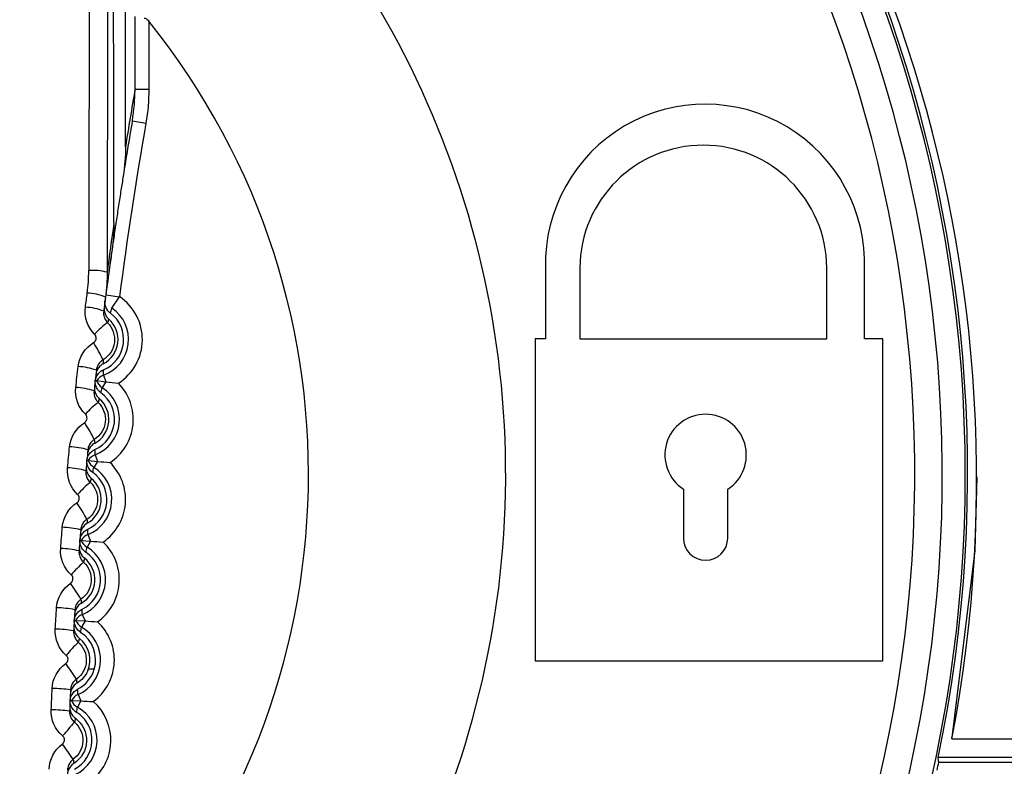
# Model space of a CAD drawing. Header units: millimetres. Extents: x 15458 to 16410, y 10212 to 11278.
# Tile 64 of 139: x 15972 to 15982, y 10693 to 10701. Entities that reach past the tile are written whole.
import ezdxf

# ---------------------------------------------------------------- set-up
doc = ezdxf.new("R2010")
doc.units = ezdxf.units.MM

msp = doc.modelspace()

# ---------------------------------------------------------------- linework, layer by layer
at = {"color": 7, "linetype": 'Continuous', "lineweight": 25}
for p, q in [((15973.015, 10700.28), (15973.015, 10701.071)), ((15973.165, 10701.018), (15973.165, 10700.28)), ((15973.015, 10700.28), (15973.165, 10700.28)), ((15972.986, 10699.936), (15973.134, 10699.911)), ((15977.481, 10698.337), (15977.481, 10697.564)), ((15977.855, 10698.337), (15977.855, 10697.564)), ((15980.54, 10697.564), (15980.54, 10698.337)), ((15980.95, 10697.564), (15980.95, 10698.317)), ((15972.697, 10698.043), (15972.846, 10698.023)), ((15972.762, 10697.898), (15972.846, 10698.023)), ((15977.481, 10697.564), (15977.367, 10697.564)), ((15977.367, 10697.564), (15977.367, 10694.065)), ((15977.855, 10697.564), (15980.54, 10697.564)), ((15981.15, 10697.564), (15980.95, 10697.564)), ((15981.15, 10694.065), (15981.15, 10697.564)), ((15972.673, 10697.171), (15972.699, 10697.098)), ((15972.597, 10697.11), (15972.699, 10697.098)), ((15972.699, 10697.098), (15972.657, 10697.034)), ((15972.581, 10696.304), (15972.608, 10696.232)), ((15972.506, 10696.242), (15972.608, 10696.232)), ((15972.608, 10696.232), (15972.567, 10696.167)), ((15978.981, 10695.93), (15978.981, 10695.398)), ((15979.462, 10695.398), (15979.462, 10695.93)), ((15972.503, 10695.437), (15972.532, 10695.365)), ((15972.43, 10695.373), (15972.532, 10695.365)), ((15972.532, 10695.365), (15972.493, 10695.299)), ((15972.441, 10694.568), (15972.471, 10694.497)), ((15972.369, 10694.503), (15972.471, 10694.497)), ((15972.471, 10694.497), (15972.433, 10694.43)), ((15977.367, 10694.065), (15981.15, 10694.065)), ((15972.571, 10693.972), (15972.507, 10693.972)), ((15972.395, 10693.698), (15972.426, 10693.627)), ((15972.323, 10693.632), (15972.426, 10693.627)), ((15972.426, 10693.627), (15972.389, 10693.56)), ((15981.9, 10693.215), (15981.9, 10693.229)), ((15981.9, 10693.215), (15988.5, 10693.215)), ((15988.501, 10693.014), (15981.752, 10693.014)), ((15981.759, 10692.962), (15988.516, 10692.962))]:
    msp.add_line(p, q, dxfattribs=at)
at = {"color": 7, "linetype": 'Continuous', "lineweight": 25, "flags": 128}
msp.add_lwpolyline([(15982.171, 10696.064), (15982.15, 10695.264), (15981.9, 10693.229)], dxfattribs=at)
at = {"color": 7, "linetype": 'Continuous', "lineweight": 25}
for centre, radius, start, end in [((15967.052, 10695.902), 22.704, 349.8278, 105.3827), ((15967.052, 10695.936), 21.669, 352.1105, 103.3049), ((15967.173, 10696.045), 14.997, 349.1195, 109.3852), ((15967.047, 10696.091), 15, 0, 68.0385), ((15967.047, 10696.091), 14.75, 293.3727, 69.5732), ((15967.047, 10696.091), 14.45, 293.8878, 69.5732), ((15967.047, 10696.1), 15.025, 348.1496, 54.2473), ((15967.047, 10696.091), 10, 305.4825, 52.1556), ((15967.047, 10696.091), 7.855, 316.2593, 38.8506), ((16024.26, 10691.451), 52, 170.2253, 170.9248), ((15979.216, 10698.38), 1.736, 357.9039, 181.4395), ((16022.26, 10691.451), 49.85, 170.2296, 172.4246), ((16022.26, 10691.451), 50, 170.2296, 170.9287), ((15979.197, 10698.327), 1.343, 0.4198, 179.5802), ((16024.26, 10691.451), 52, 171.849, 172.4453), ((16022.26, 10691.451), 50, 171.8538, 172.4531), ((15972.559, 10697.723), 0.586, 74.9063, 94.6526), ((15972.467, 10697.467), 0.596, 67.71, 87.321), ((15972.534, 10697.557), 0.561, 302.2592, 56.2319), ((15972.448, 10697.3), 0.609, 68.2056, 87.3937), ((15972.534, 10697.557), 0.411, 289.7681, 56.2319), ((15970.252, 10698.521), 2.586, 344.7968, 346.0679), ((15972.534, 10697.557), 0.296, 297.3133, 48.6867), ((15972.534, 10697.557), 0.357, 292.7977, 53.2023), ((15973.185, 10697.069), 0.819, 124.9251, 138.1589), ((15971.442, 10696.787), 1.342, 24.1282, 33.2759), ((15972.369, 10696.594), 0.669, 70.3012, 87.6934), ((15970.155, 10697.174), 2.518, 359.9149, 1.2203), ((15972.724, 10697.029), 0.15, 109.7656, 147.5763), ((15972.344, 10696.342), 0.694, 71.0427, 87.7966), ((15972.435, 10696.688), 0.411, 290.7681, 57.2319), ((15972.738, 10697.16), 0.15, 199.4237, 237.2344), ((15970.137, 10697.612), 2.586, 345.7968, 347.0679), ((15972.435, 10696.688), 0.561, 303.2592, 44.7408), ((15972.435, 10696.688), 0.296, 298.3133, 49.6867), ((15972.435, 10696.688), 0.357, 293.7977, 54.2023), ((15973.206, 10696.101), 0.974, 127.4406, 138.6418), ((15979.222, 10696.302), 0.443, 302.8545, 237.1455), ((15971.227, 10695.816), 1.495, 25.9354, 34.0632), ((15972.277, 10695.614), 0.777, 73.1615, 88.084), ((15972.634, 10696.164), 0.15, 110.7656, 148.5763), ((15970.063, 10696.264), 2.518, 0.9149, 2.2203), ((15972.255, 10695.35), 0.812, 73.9168, 88.184), ((15972.351, 10695.818), 0.411, 291.7681, 58.2319), ((15972.646, 10696.295), 0.15, 200.4237, 238.2344), ((15970.037, 10696.702), 2.586, 346.7968, 348.0679), ((15972.351, 10695.818), 0.561, 304.2592, 45.7408), ((15972.351, 10695.818), 0.296, 299.3133, 50.6867), ((15972.351, 10695.818), 0.357, 294.7977, 55.2023), ((15967.047, 10696.091), 15, 292.9606, 0), ((15973.291, 10695.092), 1.191, 129.9183, 139.1384), ((15970.975, 10694.802), 1.715, 27.806, 34.8217), ((15972.199, 10694.585), 0.931, 76.0557, 88.4605), ((15972.559, 10695.297), 0.15, 111.7656, 149.5763), ((15969.987, 10695.352), 2.518, 1.9149, 3.2203), ((15972.569, 10695.428), 0.15, 201.4237, 239.2344), ((15972.283, 10694.946), 0.411, 292.7681, 59.2319), ((15969.953, 10695.79), 2.586, 347.7968, 349.0679), ((15972.283, 10694.946), 0.561, 305.2592, 46.7408), ((15979.222, 10695.398), 0.241, 180, 0), ((15972.182, 10694.302), 0.983, 76.8228, 88.5575), ((15972.283, 10694.946), 0.357, 295.7977, 56.2023), ((15973.476, 10694.016), 1.516, 132.3542, 139.6508), ((15972.283, 10694.946), 0.296, 300.3133, 51.6867), ((15970.647, 10693.717), 2.049, 29.7393, 35.5518), ((15972.137, 10693.471), 1.17, 78.9787, 88.8248), ((15972.499, 10694.429), 0.15, 112.7656, 150.5763), ((15969.927, 10694.439), 2.518, 2.9149, 4.2203), ((15972.508, 10694.56), 0.15, 202.4237, 240.2344), ((15972.229, 10694.073), 0.561, 306.2592, 47.7408), ((15972.123, 10693.153), 1.256, 79.7555, 88.9194), ((15972.229, 10694.073), 0.411, 293.7681, 60.2319), ((15969.886, 10694.876), 2.586, 348.7968, 350.0679), ((15972.229, 10694.073), 0.357, 343.4782, 57.2023), ((15973.842, 10692.81), 2.051, 134.7448, 140.1812), ((15972.229, 10694.073), 0.296, 336.2918, 52.6867), ((15970.157, 10692.491), 2.61, 31.7344, 36.2542), ((15972.091, 10692.18), 1.584, 81.925, 89.1792), ((15972.455, 10693.56), 0.15, 113.7656, 151.5763), ((15969.883, 10693.526), 2.518, 3.9148, 5.2222), ((15972.461, 10693.691), 0.15, 203.4237, 241.2344), ((15972.191, 10693.2), 0.561, 307.2592, 48.7408), ((15972.081, 10691.781), 1.75, 82.7092, 89.2718), ((15972.191, 10693.2), 0.411, 294.7681, 61.2319), ((15969.835, 10693.961), 2.585, 349.7886, 351.068), ((15974.616, 10691.295), 3.085, 137.0869, 140.7314), ((15969.249, 10690.923), 3.722, 33.7904, 36.9293)]:
    msp.add_arc(centre, radius, start, end, dxfattribs=at)
for centre, major_axis, ratio, start_param, end_param in [((15973.833, 10691.34), (0, 76.25), 0.017409, 1.344198, 1.479314), ((15974.033, 10691.34), (0, 76.05), 0.017455, 1.344198, 1.479314), ((15967.047, 10695.855), (0, 14.995), 0.999876, 4.512309, 4.518242), ((15967.047, 10690.846), (0, 15.745), 0.942907, 4.847144, 4.8505)]:
    msp.add_ellipse(centre, major_axis=major_axis, ratio=ratio, start_param=start_param, end_param=end_param, dxfattribs=at)
for points in [[(15972.911, 10699.653), (15972.911, 10702.608), (15972.916, 10705.563), (15972.916, 10708.519)], [(15972.785, 10698.824), (15972.781, 10702.031), (15972.777, 10705.238), (15972.777, 10708.445)], [(15972.986, 10699.936), (15973.005, 10700.05), (15973.015, 10700.165), (15973.015, 10700.28)], [(15973.165, 10700.28), (15973.165, 10700.156), (15973.155, 10700.033), (15973.134, 10699.911)], [(15972.911, 10699.653), (15972.911, 10699.547), (15972.903, 10699.44), (15972.886, 10699.335)], [(15972.785, 10698.824), (15972.785, 10698.728), (15972.779, 10698.632), (15972.765, 10698.536)], [(15972.495, 10698.062), (15972.506, 10698.143), (15972.511, 10698.225), (15972.512, 10698.306)], [(15972.712, 10698.288), (15972.711, 10698.198), (15972.705, 10698.108), (15972.694, 10698.018)], [(15972.475, 10697.909), (15972.482, 10697.96), (15972.489, 10698.011), (15972.495, 10698.062)], [(15972.694, 10698.018), (15972.687, 10697.967), (15972.68, 10697.917), (15972.674, 10697.866)], [(15972.575, 10697.615), (15972.499, 10697.691), (15972.461, 10697.802), (15972.475, 10697.909)], [(15972.396, 10697.263), (15972.409, 10697.37), (15972.471, 10697.468), (15972.564, 10697.523)], [(15972.37, 10697.036), (15972.379, 10697.111), (15972.387, 10697.187), (15972.396, 10697.263)], [(15972.595, 10697.224), (15972.586, 10697.149), (15972.578, 10697.074), (15972.569, 10696.999)], [(15972.475, 10696.744), (15972.398, 10696.819), (15972.358, 10696.929), (15972.37, 10697.036)], [(15972.699, 10697.098), (15972.743, 10697.093), (15972.788, 10697.088), (15972.833, 10697.083)], [(15972.303, 10696.39), (15972.313, 10696.497), (15972.374, 10696.596), (15972.466, 10696.653)], [(15972.281, 10696.161), (15972.288, 10696.238), (15972.295, 10696.314), (15972.303, 10696.39)], [(15972.502, 10696.357), (15972.494, 10696.282), (15972.487, 10696.206), (15972.48, 10696.13)], [(15972.39, 10695.872), (15972.312, 10695.945), (15972.271, 10696.054), (15972.281, 10696.161)], [(15972.608, 10696.232), (15972.652, 10696.228), (15972.697, 10696.224), (15972.742, 10696.219)], [(15972.224, 10695.516), (15972.233, 10695.623), (15972.292, 10695.723), (15972.382, 10695.782)], [(15972.206, 10695.285), (15972.212, 10695.362), (15972.218, 10695.439), (15972.224, 10695.516)], [(15972.424, 10695.489), (15972.418, 10695.412), (15972.412, 10695.336), (15972.406, 10695.26)], [(15972.532, 10695.365), (15972.576, 10695.362), (15972.621, 10695.358), (15972.667, 10695.355)], [(15972.321, 10694.998), (15972.241, 10695.07), (15972.198, 10695.178), (15972.206, 10695.285)], [(15972.161, 10694.64), (15972.168, 10694.747), (15972.225, 10694.848), (15972.314, 10694.908)], [(15972.147, 10694.408), (15972.152, 10694.486), (15972.156, 10694.563), (15972.161, 10694.64)], [(15972.361, 10694.619), (15972.356, 10694.542), (15972.351, 10694.465), (15972.347, 10694.389)], [(15972.471, 10694.497), (15972.516, 10694.494), (15972.561, 10694.491), (15972.606, 10694.488)], [(15972.266, 10694.123), (15972.185, 10694.194), (15972.141, 10694.301), (15972.147, 10694.408)], [(15972.113, 10693.763), (15972.118, 10693.871), (15972.174, 10693.972), (15972.262, 10694.034)], [(15972.5, 10693.954), (15972.476, 10693.899), (15972.434, 10693.852), (15972.383, 10693.821)], [(15972.39, 10693.755), (15972.477, 10693.799), (15972.544, 10693.878), (15972.571, 10693.972)], [(15972.103, 10693.531), (15972.107, 10693.608), (15972.11, 10693.686), (15972.113, 10693.763)], [(15972.313, 10693.748), (15972.31, 10693.671), (15972.306, 10693.594), (15972.303, 10693.517)], [(15972.426, 10693.627), (15972.47, 10693.625), (15972.515, 10693.623), (15972.561, 10693.621)], [(15972.227, 10693.248), (15972.145, 10693.317), (15972.099, 10693.423), (15972.103, 10693.531)], [(15972.081, 10692.886), (15972.084, 10692.993), (15972.138, 10693.096), (15972.224, 10693.159)]]:
    msp.add_open_spline(points, degree=3, dxfattribs=at)
for points, knots in [([(15973.116, 10701.051), (15973.121, 10701.05), (15973.126, 10701.049), (15973.131, 10701.047), (15973.137, 10701.044), (15973.143, 10701.041), (15973.148, 10701.036), (15973.154, 10701.031), (15973.16, 10701.025), (15973.165, 10701.018)], [0, 0, 0, 0, 0.00001564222, 0.00001564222, 0.00001564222, 0.00003621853, 0.00003621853, 0.00003621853, 0.00006095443, 0.00006095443, 0.00006095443, 0.00006095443]), ([(15972.886, 10699.335), (15972.878, 10699.283), (15972.861, 10699.177), (15972.835, 10699.012), (15972.809, 10698.839), (15972.784, 10698.667), (15972.759, 10698.493), (15972.727, 10698.267), (15972.704, 10698.095), (15972.689, 10697.983)], [0, 0, 0, 0, 0.113178, 0.233481, 0.361128, 0.496306, 0.614673, 0.747491, 1, 1, 1, 1]), ([(15972.748, 10697.843), (15972.734, 10697.853), (15972.722, 10697.865), (15972.713, 10697.879), (15972.704, 10697.893), (15972.697, 10697.909), (15972.692, 10697.925), (15972.688, 10697.942), (15972.687, 10697.959), (15972.688, 10697.976), (15972.688, 10697.978), (15972.689, 10697.98), (15972.689, 10697.983)], [0, 0, 0, 0, 0.0000503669, 0.0000503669, 0.0000503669, 0.0001007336, 0.0001007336, 0.0001007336, 0.0001511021, 0.0001511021, 0.0001511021, 0.000158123, 0.000158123, 0.000158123, 0.000158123]), ([(15972.68, 10697.911), (15972.677, 10697.895), (15972.678, 10697.877), (15972.682, 10697.861), (15972.685, 10697.845), (15972.691, 10697.829), (15972.7, 10697.814), (15972.708, 10697.801), (15972.718, 10697.789), (15972.729, 10697.779)], [0, 0, 0, 0, 0.0000503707, 0.0000503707, 0.0000503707, 0.0001007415, 0.0001007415, 0.0001007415, 0.0001461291, 0.0001461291, 0.0001461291, 0.0001461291]), ([(15972.674, 10697.866), (15972.672, 10697.854), (15972.672, 10697.842), (15972.673, 10697.83), (15972.675, 10697.813), (15972.68, 10697.796), (15972.687, 10697.781), (15972.694, 10697.766), (15972.704, 10697.752), (15972.716, 10697.74)], [0, 0, 0, 0, 0.0000367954, 0.0000367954, 0.0000367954, 0.0000886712, 0.0000886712, 0.0000886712, 0.0001402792, 0.0001402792, 0.0001402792, 0.0001402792]), ([(15972.729, 10697.779), (15972.729, 10697.778), (15972.728, 10697.776), (15972.728, 10697.774), (15972.725, 10697.767), (15972.723, 10697.76), (15972.721, 10697.752), (15972.719, 10697.748), (15972.718, 10697.744), (15972.716, 10697.74)], [0, 0, 0, 0, 0.000586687, 0.000586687, 0.000586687, 0.002933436, 0.002933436, 0.002933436, 0.004294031, 0.004294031, 0.004294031, 0.004294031]), ([(15972.716, 10697.74), (15972.772, 10697.684), (15972.8, 10697.603), (15972.781, 10697.448), (15972.734, 10697.376), (15972.667, 10697.335)], [0, 0, 0, 0, 0.5, 0.5, 1, 1, 1, 1]), ([(15972.564, 10697.523), (15972.566, 10697.524), (15972.568, 10697.526), (15972.57, 10697.527), (15972.575, 10697.531), (15972.58, 10697.536), (15972.583, 10697.542), (15972.587, 10697.548), (15972.589, 10697.554), (15972.591, 10697.56), (15972.592, 10697.567), (15972.593, 10697.573), (15972.592, 10697.58), (15972.591, 10697.586), (15972.589, 10697.593), (15972.587, 10697.599), (15972.584, 10697.605), (15972.58, 10697.61), (15972.575, 10697.615)], [0, 0, 0, 0, 0.0000073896, 0.0000073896, 0.0000073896, 0.0000273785, 0.0000273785, 0.0000273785, 0.0000474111, 0.0000474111, 0.0000474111, 0.0000674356, 0.0000674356, 0.0000674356, 0.0000874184, 0.0000874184, 0.0000874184, 0.0001073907, 0.0001073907, 0.0001073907, 0.0001073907]), ([(15972.667, 10697.335), (15972.656, 10697.329), (15972.647, 10697.322), (15972.638, 10697.314), (15972.626, 10697.302), (15972.616, 10697.288), (15972.609, 10697.273), (15972.602, 10697.258), (15972.597, 10697.241), (15972.595, 10697.224)], [0, 0, 0, 0, 0.0000359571, 0.0000359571, 0.0000359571, 0.0000872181, 0.0000872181, 0.0000872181, 0.0001385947, 0.0001385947, 0.0001385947, 0.0001385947]), ([(15972.667, 10697.335), (15972.667, 10697.334), (15972.667, 10697.334), (15972.667, 10697.333), (15972.668, 10697.326), (15972.668, 10697.319), (15972.668, 10697.313), (15972.669, 10697.307), (15972.669, 10697.3), (15972.67, 10697.294)], [0.000212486, 0.000212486, 0.000212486, 0.000212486, 0.000508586, 0.000508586, 0.000508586, 0.00254293, 0.00254293, 0.00254293, 0.004514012, 0.004514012, 0.004514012, 0.004514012]), ([(15972.582, 10697.112), (15972.584, 10697.127), (15972.589, 10697.141), (15972.595, 10697.155), (15972.603, 10697.17), (15972.613, 10697.184), (15972.625, 10697.196), (15972.636, 10697.208), (15972.651, 10697.218), (15972.666, 10697.225), (15972.668, 10697.226), (15972.67, 10697.227), (15972.672, 10697.228)], [0.0000049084, 0.0000049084, 0.0000049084, 0.0000049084, 0.0000503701, 0.0000503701, 0.0000503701, 0.0001007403, 0.0001007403, 0.0001007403, 0.0001511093, 0.0001511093, 0.0001511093, 0.0001581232, 0.0001581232, 0.0001581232, 0.0001581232]), ([(15972.67, 10697.294), (15972.655, 10697.286), (15972.641, 10697.276), (15972.629, 10697.264), (15972.618, 10697.252), (15972.608, 10697.237), (15972.602, 10697.222), (15972.595, 10697.208), (15972.591, 10697.193), (15972.59, 10697.178)], [0, 0, 0, 0, 0.0000503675, 0.0000503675, 0.0000503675, 0.0001007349, 0.0001007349, 0.0001007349, 0.0001461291, 0.0001461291, 0.0001461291, 0.0001461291]), ([(15972.574, 10697.045), (15972.572, 10697.028), (15972.573, 10697.011), (15972.577, 10696.995), (15972.581, 10696.978), (15972.588, 10696.962), (15972.597, 10696.948), (15972.605, 10696.935), (15972.615, 10696.924), (15972.626, 10696.914)], [0, 0, 0, 0, 0.0000503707, 0.0000503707, 0.0000503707, 0.0001007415, 0.0001007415, 0.0001007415, 0.0001461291, 0.0001461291, 0.0001461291, 0.0001461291]), ([(15972.644, 10696.978), (15972.63, 10696.988), (15972.618, 10697), (15972.608, 10697.014), (15972.599, 10697.028), (15972.591, 10697.043), (15972.587, 10697.059), (15972.582, 10697.075), (15972.581, 10697.093), (15972.582, 10697.109), (15972.582, 10697.11), (15972.582, 10697.111), (15972.582, 10697.112)], [0, 0, 0, 0, 0.0000503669, 0.0000503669, 0.0000503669, 0.0001007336, 0.0001007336, 0.0001007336, 0.0001511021, 0.0001511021, 0.0001511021, 0.0001532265, 0.0001532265, 0.0001532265, 0.0001532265]), ([(15972.582, 10697.112), (15972.582, 10697.112), (15972.582, 10697.112), (15972.582, 10697.112), (15972.582, 10697.112), (15972.583, 10697.111), (15972.583, 10697.111), (15972.585, 10697.111), (15972.59, 10697.111), (15972.597, 10697.11)], [0, 0, 0, 0, 0.0003, 0.0003, 0.0003, 0.0015, 0.0015, 0.0015, 0.006150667, 0.006150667, 0.006150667, 0.006150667]), ([(15972.569, 10696.999), (15972.568, 10696.987), (15972.568, 10696.975), (15972.569, 10696.963), (15972.572, 10696.946), (15972.577, 10696.93), (15972.584, 10696.914), (15972.592, 10696.899), (15972.602, 10696.886), (15972.614, 10696.874)], [0, 0, 0, 0, 0.000036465, 0.000036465, 0.000036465, 0.0000880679, 0.0000880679, 0.0000880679, 0.0001394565, 0.0001394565, 0.0001394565, 0.0001394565]), ([(15972.626, 10696.914), (15972.626, 10696.912), (15972.625, 10696.91), (15972.625, 10696.909), (15972.623, 10696.901), (15972.62, 10696.894), (15972.618, 10696.887), (15972.617, 10696.883), (15972.615, 10696.878), (15972.614, 10696.874)], [0, 0, 0, 0, 0.000586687, 0.000586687, 0.000586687, 0.002933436, 0.002933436, 0.002933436, 0.00436074, 0.00436074, 0.00436074, 0.00436074]), ([(15972.614, 10696.874), (15972.671, 10696.819), (15972.699, 10696.739), (15972.683, 10696.584), (15972.638, 10696.511), (15972.572, 10696.47)], [0, 0, 0, 0, 0.5, 0.5, 1, 1, 1, 1]), ([(15972.466, 10696.653), (15972.468, 10696.654), (15972.47, 10696.656), (15972.471, 10696.657), (15972.476, 10696.662), (15972.481, 10696.667), (15972.484, 10696.672), (15972.488, 10696.678), (15972.49, 10696.684), (15972.491, 10696.69), (15972.493, 10696.697), (15972.493, 10696.703), (15972.492, 10696.71), (15972.491, 10696.716), (15972.49, 10696.723), (15972.487, 10696.728), (15972.484, 10696.734), (15972.48, 10696.74), (15972.475, 10696.744)], [0, 0, 0, 0, 0.0000072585, 0.0000072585, 0.0000072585, 0.0000270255, 0.0000270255, 0.0000270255, 0.0000468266, 0.0000468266, 0.0000468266, 0.0000666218, 0.0000666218, 0.0000666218, 0.0000863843, 0.0000863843, 0.0000863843, 0.0001061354, 0.0001061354, 0.0001061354, 0.0001061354]), ([(15972.575, 10696.428), (15972.56, 10696.42), (15972.547, 10696.409), (15972.536, 10696.397), (15972.524, 10696.384), (15972.515, 10696.37), (15972.508, 10696.354), (15972.502, 10696.34), (15972.499, 10696.325), (15972.497, 10696.31)], [0, 0, 0, 0, 0.0000503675, 0.0000503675, 0.0000503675, 0.0001007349, 0.0001007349, 0.0001007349, 0.0001461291, 0.0001461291, 0.0001461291, 0.0001461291]), ([(15972.572, 10696.47), (15972.561, 10696.463), (15972.552, 10696.456), (15972.544, 10696.447), (15972.532, 10696.435), (15972.522, 10696.421), (15972.515, 10696.406), (15972.508, 10696.391), (15972.503, 10696.374), (15972.502, 10696.357)], [0, 0, 0, 0, 0.0000358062, 0.0000358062, 0.0000358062, 0.0000869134, 0.0000869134, 0.0000869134, 0.000138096, 0.000138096, 0.000138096, 0.000138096]), ([(15972.572, 10696.47), (15972.572, 10696.469), (15972.572, 10696.468), (15972.572, 10696.467), (15972.572, 10696.46), (15972.573, 10696.454), (15972.574, 10696.447), (15972.574, 10696.441), (15972.575, 10696.434), (15972.575, 10696.428)], [0.000210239, 0.000210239, 0.000210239, 0.000210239, 0.00050749, 0.00050749, 0.00050749, 0.00253745, 0.00253745, 0.00253745, 0.004577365, 0.004577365, 0.004577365, 0.004577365]), ([(15972.491, 10696.244), (15972.493, 10696.259), (15972.497, 10696.274), (15972.503, 10696.287), (15972.51, 10696.303), (15972.52, 10696.317), (15972.532, 10696.329), (15972.544, 10696.341), (15972.558, 10696.351), (15972.573, 10696.359), (15972.575, 10696.36), (15972.577, 10696.361), (15972.579, 10696.362)], [0.0000049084, 0.0000049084, 0.0000049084, 0.0000049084, 0.0000503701, 0.0000503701, 0.0000503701, 0.0001007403, 0.0001007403, 0.0001007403, 0.0001511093, 0.0001511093, 0.0001511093, 0.0001581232, 0.0001581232, 0.0001581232, 0.0001581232]), ([(15972.484, 10696.177), (15972.483, 10696.16), (15972.484, 10696.143), (15972.488, 10696.127), (15972.492, 10696.111), (15972.499, 10696.095), (15972.508, 10696.081), (15972.516, 10696.068), (15972.527, 10696.056), (15972.539, 10696.047)], [0, 0, 0, 0, 0.0000503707, 0.0000503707, 0.0000503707, 0.0001007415, 0.0001007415, 0.0001007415, 0.0001461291, 0.0001461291, 0.0001461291, 0.0001461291]), ([(15972.555, 10696.111), (15972.541, 10696.121), (15972.529, 10696.133), (15972.519, 10696.146), (15972.509, 10696.16), (15972.501, 10696.175), (15972.497, 10696.192), (15972.492, 10696.208), (15972.49, 10696.225), (15972.491, 10696.242), (15972.491, 10696.242), (15972.491, 10696.243), (15972.491, 10696.244)], [0, 0, 0, 0, 0.0000503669, 0.0000503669, 0.0000503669, 0.0001007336, 0.0001007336, 0.0001007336, 0.0001511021, 0.0001511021, 0.0001511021, 0.0001532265, 0.0001532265, 0.0001532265, 0.0001532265]), ([(15972.491, 10696.244), (15972.491, 10696.244), (15972.491, 10696.244), (15972.491, 10696.244), (15972.491, 10696.244), (15972.491, 10696.244), (15972.492, 10696.244), (15972.494, 10696.243), (15972.498, 10696.243), (15972.506, 10696.242)], [0, 0, 0, 0, 0.0003, 0.0003, 0.0003, 0.0015, 0.0015, 0.0015, 0.006150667, 0.006150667, 0.006150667, 0.006150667]), ([(15972.48, 10696.13), (15972.479, 10696.118), (15972.479, 10696.106), (15972.481, 10696.094), (15972.483, 10696.078), (15972.488, 10696.061), (15972.496, 10696.046), (15972.504, 10696.031), (15972.514, 10696.017), (15972.527, 10696.006)], [0, 0, 0, 0, 0.0000361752, 0.0000361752, 0.0000361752, 0.000087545, 0.000087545, 0.000087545, 0.0001387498, 0.0001387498, 0.0001387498, 0.0001387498]), ([(15972.539, 10696.047), (15972.538, 10696.045), (15972.538, 10696.043), (15972.537, 10696.041), (15972.535, 10696.034), (15972.533, 10696.027), (15972.531, 10696.02), (15972.53, 10696.015), (15972.528, 10696.011), (15972.527, 10696.006)], [0, 0, 0, 0, 0.000586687, 0.000586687, 0.000586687, 0.002933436, 0.002933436, 0.002933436, 0.004417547, 0.004417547, 0.004417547, 0.004417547]), ([(15972.527, 10696.006), (15972.584, 10695.952), (15972.614, 10695.873), (15972.601, 10695.718), (15972.557, 10695.645), (15972.491, 10695.602)], [0, 0, 0, 0, 0.5, 0.5, 1, 1, 1, 1]), ([(15972.382, 10695.782), (15972.384, 10695.783), (15972.386, 10695.784), (15972.388, 10695.786), (15972.393, 10695.79), (15972.397, 10695.795), (15972.401, 10695.801), (15972.404, 10695.806), (15972.406, 10695.812), (15972.407, 10695.819), (15972.409, 10695.825), (15972.409, 10695.832), (15972.408, 10695.838), (15972.407, 10695.844), (15972.405, 10695.851), (15972.402, 10695.856), (15972.399, 10695.862), (15972.395, 10695.867), (15972.39, 10695.872)], [0, 0, 0, 0, 0.0000071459, 0.0000071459, 0.0000071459, 0.0000267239, 0.0000267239, 0.0000267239, 0.0000463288, 0.0000463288, 0.0000463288, 0.00006593, 0.00006593, 0.00006593, 0.0000855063, 0.0000855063, 0.0000855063, 0.0001050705, 0.0001050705, 0.0001050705, 0.0001050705]), ([(15972.496, 10695.56), (15972.481, 10695.552), (15972.468, 10695.541), (15972.457, 10695.528), (15972.446, 10695.516), (15972.437, 10695.501), (15972.43, 10695.485), (15972.425, 10695.471), (15972.421, 10695.456), (15972.42, 10695.441)], [0, 0, 0, 0, 0.0000503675, 0.0000503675, 0.0000503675, 0.0001007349, 0.0001007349, 0.0001007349, 0.0001461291, 0.0001461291, 0.0001461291, 0.0001461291]), ([(15972.491, 10695.602), (15972.481, 10695.596), (15972.472, 10695.588), (15972.464, 10695.579), (15972.453, 10695.567), (15972.443, 10695.553), (15972.436, 10695.538), (15972.429, 10695.522), (15972.425, 10695.505), (15972.424, 10695.489)], [0, 0, 0, 0, 0.0000356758, 0.0000356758, 0.0000356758, 0.0000866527, 0.0000866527, 0.0000866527, 0.0001376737, 0.0001376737, 0.0001376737, 0.0001376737]), ([(15972.491, 10695.602), (15972.492, 10695.601), (15972.492, 10695.6), (15972.492, 10695.599), (15972.493, 10695.593), (15972.493, 10695.586), (15972.494, 10695.58), (15972.495, 10695.573), (15972.495, 10695.567), (15972.496, 10695.56)], [0.000208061, 0.000208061, 0.000208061, 0.000208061, 0.000506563, 0.000506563, 0.000506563, 0.002532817, 0.002532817, 0.002532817, 0.00463091, 0.00463091, 0.00463091, 0.00463091]), ([(15972.415, 10695.374), (15972.416, 10695.389), (15972.42, 10695.404), (15972.427, 10695.418), (15972.433, 10695.434), (15972.443, 10695.448), (15972.454, 10695.46), (15972.466, 10695.472), (15972.48, 10695.483), (15972.494, 10695.491), (15972.497, 10695.492), (15972.499, 10695.493), (15972.501, 10695.494)], [0.0000049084, 0.0000049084, 0.0000049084, 0.0000049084, 0.0000503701, 0.0000503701, 0.0000503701, 0.0001007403, 0.0001007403, 0.0001007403, 0.0001511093, 0.0001511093, 0.0001511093, 0.0001581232, 0.0001581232, 0.0001581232, 0.0001581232]), ([(15972.409, 10695.308), (15972.408, 10695.291), (15972.41, 10695.274), (15972.414, 10695.257), (15972.418, 10695.241), (15972.426, 10695.226), (15972.435, 10695.212), (15972.443, 10695.199), (15972.454, 10695.188), (15972.466, 10695.178)], [0, 0, 0, 0, 0.0000503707, 0.0000503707, 0.0000503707, 0.0001007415, 0.0001007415, 0.0001007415, 0.0001461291, 0.0001461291, 0.0001461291, 0.0001461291]), ([(15972.481, 10695.243), (15972.467, 10695.252), (15972.455, 10695.264), (15972.445, 10695.278), (15972.434, 10695.291), (15972.427, 10695.306), (15972.422, 10695.322), (15972.416, 10695.338), (15972.414, 10695.355), (15972.415, 10695.372), (15972.415, 10695.373), (15972.415, 10695.374), (15972.415, 10695.374)], [0, 0, 0, 0, 0.0000503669, 0.0000503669, 0.0000503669, 0.0001007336, 0.0001007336, 0.0001007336, 0.0001511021, 0.0001511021, 0.0001511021, 0.0001532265, 0.0001532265, 0.0001532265, 0.0001532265]), ([(15972.415, 10695.374), (15972.415, 10695.374), (15972.415, 10695.374), (15972.415, 10695.374), (15972.415, 10695.374), (15972.415, 10695.374), (15972.416, 10695.374), (15972.416, 10695.374), (15972.417, 10695.374), (15972.417, 10695.374), (15972.417, 10695.374), (15972.418, 10695.374), (15972.418, 10695.374), (15972.419, 10695.374), (15972.42, 10695.374), (15972.421, 10695.374), (15972.423, 10695.374), (15972.426, 10695.373), (15972.43, 10695.373)], [-0.002347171, -0.002347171, -0.002347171, -0.002347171, -0.002047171, -0.002047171, -0.002047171, -0.000847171, -0.000847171, -0.000847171, 0, 0, 0, 0.0003, 0.0003, 0.0003, 0.0015, 0.0015, 0.0015, 0.003803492, 0.003803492, 0.003803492, 0.003803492]), ([(15972.406, 10695.26), (15972.405, 10695.248), (15972.405, 10695.236), (15972.407, 10695.224), (15972.41, 10695.208), (15972.416, 10695.191), (15972.424, 10695.177), (15972.432, 10695.162), (15972.442, 10695.148), (15972.455, 10695.137)], [0, 0, 0, 0, 0.0000359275, 0.0000359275, 0.0000359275, 0.0000871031, 0.0000871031, 0.0000871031, 0.0001381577, 0.0001381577, 0.0001381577, 0.0001381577]), ([(15972.455, 10695.137), (15972.513, 10695.084), (15972.544, 10695.006), (15972.533, 10694.851), (15972.491, 10694.777), (15972.427, 10694.733)], [0, 0, 0, 0, 0.5, 0.5, 1, 1, 1, 1]), ([(15972.466, 10695.178), (15972.466, 10695.177), (15972.465, 10695.175), (15972.465, 10695.173), (15972.463, 10695.166), (15972.461, 10695.158), (15972.459, 10695.151), (15972.457, 10695.146), (15972.456, 10695.142), (15972.455, 10695.137)], [0, 0, 0, 0, 0.000586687, 0.000586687, 0.000586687, 0.002933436, 0.002933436, 0.002933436, 0.004464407, 0.004464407, 0.004464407, 0.004464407]), ([(15972.314, 10694.908), (15972.316, 10694.91), (15972.318, 10694.911), (15972.32, 10694.913), (15972.325, 10694.917), (15972.329, 10694.922), (15972.332, 10694.928), (15972.335, 10694.933), (15972.337, 10694.939), (15972.339, 10694.946), (15972.34, 10694.952), (15972.34, 10694.959), (15972.339, 10694.965), (15972.338, 10694.971), (15972.336, 10694.977), (15972.333, 10694.983), (15972.329, 10694.989), (15972.325, 10694.994), (15972.321, 10694.998)], [0, 0, 0, 0, 0.0000070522, 0.0000070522, 0.0000070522, 0.0000264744, 0.0000264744, 0.0000264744, 0.0000459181, 0.0000459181, 0.0000459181, 0.0000653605, 0.0000653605, 0.0000653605, 0.0000847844, 0.0000847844, 0.0000847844, 0.0001041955, 0.0001041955, 0.0001041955, 0.0001041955]), ([(15972.432, 10694.691), (15972.417, 10694.682), (15972.404, 10694.671), (15972.393, 10694.658), (15972.382, 10694.646), (15972.374, 10694.631), (15972.368, 10694.615), (15972.362, 10694.601), (15972.359, 10694.586), (15972.358, 10694.571)], [0, 0, 0, 0, 0.0000503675, 0.0000503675, 0.0000503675, 0.0001007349, 0.0001007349, 0.0001007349, 0.0001461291, 0.0001461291, 0.0001461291, 0.0001461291]), ([(15972.427, 10694.733), (15972.417, 10694.727), (15972.408, 10694.719), (15972.4, 10694.71), (15972.388, 10694.698), (15972.379, 10694.683), (15972.372, 10694.668), (15972.366, 10694.652), (15972.362, 10694.636), (15972.361, 10694.619)], [0, 0, 0, 0, 0.0000355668, 0.0000355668, 0.0000355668, 0.000086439, 0.000086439, 0.000086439, 0.0001373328, 0.0001373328, 0.0001373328, 0.0001373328]), ([(15972.427, 10694.733), (15972.427, 10694.732), (15972.427, 10694.732), (15972.427, 10694.731), (15972.428, 10694.724), (15972.429, 10694.718), (15972.429, 10694.711), (15972.43, 10694.704), (15972.431, 10694.698), (15972.432, 10694.691)], [0.000205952, 0.000205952, 0.000205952, 0.000205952, 0.000505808, 0.000505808, 0.000505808, 0.002529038, 0.002529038, 0.002529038, 0.004674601, 0.004674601, 0.004674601, 0.004674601]), ([(15972.354, 10694.504), (15972.355, 10694.519), (15972.359, 10694.534), (15972.365, 10694.548), (15972.371, 10694.563), (15972.381, 10694.578), (15972.392, 10694.59), (15972.403, 10694.603), (15972.417, 10694.614), (15972.432, 10694.622), (15972.434, 10694.623), (15972.436, 10694.624), (15972.438, 10694.625)], [0.0000049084, 0.0000049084, 0.0000049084, 0.0000049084, 0.0000503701, 0.0000503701, 0.0000503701, 0.0001007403, 0.0001007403, 0.0001007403, 0.0001511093, 0.0001511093, 0.0001511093, 0.0001581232, 0.0001581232, 0.0001581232, 0.0001581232]), ([(15972.423, 10694.374), (15972.408, 10694.383), (15972.396, 10694.394), (15972.385, 10694.408), (15972.375, 10694.421), (15972.367, 10694.436), (15972.362, 10694.452), (15972.356, 10694.468), (15972.354, 10694.485), (15972.354, 10694.502), (15972.354, 10694.502), (15972.354, 10694.503), (15972.354, 10694.504)], [0, 0, 0, 0, 0.0000503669, 0.0000503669, 0.0000503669, 0.0001007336, 0.0001007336, 0.0001007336, 0.0001511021, 0.0001511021, 0.0001511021, 0.0001532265, 0.0001532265, 0.0001532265, 0.0001532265]), ([(15972.354, 10694.504), (15972.354, 10694.504), (15972.354, 10694.504), (15972.354, 10694.504), (15972.354, 10694.504), (15972.355, 10694.504), (15972.355, 10694.504), (15972.357, 10694.504), (15972.362, 10694.503), (15972.369, 10694.503)], [0, 0, 0, 0, 0.0003, 0.0003, 0.0003, 0.0015, 0.0015, 0.0015, 0.006150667, 0.006150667, 0.006150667, 0.006150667]), ([(15972.347, 10694.389), (15972.346, 10694.377), (15972.347, 10694.365), (15972.349, 10694.353), (15972.352, 10694.337), (15972.358, 10694.32), (15972.366, 10694.306), (15972.374, 10694.291), (15972.385, 10694.278), (15972.398, 10694.267)], [0, 0, 0, 0, 0.0000357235, 0.0000357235, 0.0000357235, 0.0000867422, 0.0000867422, 0.0000867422, 0.0001376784, 0.0001376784, 0.0001376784, 0.0001376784]), ([(15972.35, 10694.437), (15972.349, 10694.42), (15972.351, 10694.403), (15972.355, 10694.387), (15972.36, 10694.371), (15972.367, 10694.355), (15972.377, 10694.342), (15972.386, 10694.329), (15972.396, 10694.318), (15972.409, 10694.309)], [0, 0, 0, 0, 0.0000503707, 0.0000503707, 0.0000503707, 0.0001007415, 0.0001007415, 0.0001007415, 0.0001461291, 0.0001461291, 0.0001461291, 0.0001461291]), ([(15972.398, 10694.267), (15972.457, 10694.215), (15972.489, 10694.137), (15972.481, 10693.983), (15972.441, 10693.909), (15972.377, 10693.864)], [0, 0, 0, 0, 0.5, 0.5, 1, 1, 1, 1]), ([(15972.409, 10694.309), (15972.408, 10694.307), (15972.408, 10694.305), (15972.407, 10694.303), (15972.405, 10694.296), (15972.404, 10694.289), (15972.402, 10694.281), (15972.401, 10694.277), (15972.399, 10694.272), (15972.398, 10694.267)], [0, 0, 0, 0, 0.000586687, 0.000586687, 0.000586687, 0.002933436, 0.002933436, 0.002933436, 0.004501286, 0.004501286, 0.004501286, 0.004501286]), ([(15972.262, 10694.034), (15972.264, 10694.036), (15972.265, 10694.037), (15972.267, 10694.039), (15972.272, 10694.043), (15972.276, 10694.048), (15972.279, 10694.054), (15972.282, 10694.059), (15972.284, 10694.065), (15972.285, 10694.072), (15972.286, 10694.078), (15972.286, 10694.084), (15972.285, 10694.091), (15972.284, 10694.097), (15972.282, 10694.103), (15972.278, 10694.109), (15972.275, 10694.114), (15972.271, 10694.119), (15972.266, 10694.123)], [0, 0, 0, 0, 0.0000069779, 0.0000069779, 0.0000069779, 0.0000262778, 0.0000262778, 0.0000262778, 0.0000455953, 0.0000455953, 0.0000455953, 0.0000649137, 0.0000649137, 0.0000649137, 0.0000842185, 0.0000842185, 0.0000842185, 0.00010351, 0.00010351, 0.00010351, 0.00010351]), ([(15972.383, 10693.821), (15972.369, 10693.812), (15972.356, 10693.801), (15972.345, 10693.788), (15972.334, 10693.775), (15972.326, 10693.76), (15972.32, 10693.744), (15972.315, 10693.73), (15972.312, 10693.714), (15972.311, 10693.699)], [0, 0, 0, 0, 0.000050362, 0.000050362, 0.000050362, 0.0001007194, 0.0001007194, 0.0001007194, 0.0001464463, 0.0001464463, 0.0001464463, 0.0001464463]), ([(15972.377, 10693.864), (15972.367, 10693.857), (15972.358, 10693.849), (15972.35, 10693.84), (15972.339, 10693.827), (15972.33, 10693.813), (15972.324, 10693.797), (15972.318, 10693.781), (15972.314, 10693.765), (15972.313, 10693.748)], [0, 0, 0, 0, 0.0000354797, 0.0000354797, 0.0000354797, 0.0000862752, 0.0000862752, 0.0000862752, 0.0001370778, 0.0001370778, 0.0001370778, 0.0001370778]), ([(15972.377, 10693.864), (15972.377, 10693.863), (15972.377, 10693.862), (15972.377, 10693.861), (15972.378, 10693.854), (15972.379, 10693.848), (15972.38, 10693.841), (15972.381, 10693.834), (15972.382, 10693.828), (15972.383, 10693.821)], [0.000203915, 0.000203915, 0.000203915, 0.000203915, 0.000505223, 0.000505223, 0.000505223, 0.002526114, 0.002526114, 0.002526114, 0.004711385, 0.004711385, 0.004711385, 0.004711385]), ([(15972.308, 10693.632), (15972.309, 10693.648), (15972.313, 10693.663), (15972.318, 10693.677), (15972.325, 10693.692), (15972.334, 10693.707), (15972.345, 10693.72), (15972.356, 10693.732), (15972.369, 10693.743), (15972.384, 10693.752), (15972.386, 10693.753), (15972.388, 10693.754), (15972.39, 10693.755)], [0.0000047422, 0.0000047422, 0.0000047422, 0.0000047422, 0.0000506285, 0.0000506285, 0.0000506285, 0.0001012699, 0.0001012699, 0.0001012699, 0.0001517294, 0.0001517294, 0.0001517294, 0.0001585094, 0.0001585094, 0.0001585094, 0.0001585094]), ([(15972.379, 10693.503), (15972.365, 10693.512), (15972.352, 10693.523), (15972.341, 10693.536), (15972.331, 10693.55), (15972.322, 10693.565), (15972.317, 10693.581), (15972.311, 10693.597), (15972.308, 10693.614), (15972.308, 10693.631), (15972.308, 10693.631), (15972.308, 10693.632), (15972.308, 10693.632)], [0, 0, 0, 0, 0.0000508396, 0.0000508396, 0.0000508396, 0.000101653, 0.000101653, 0.000101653, 0.000152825, 0.000152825, 0.000152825, 0.0001545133, 0.0001545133, 0.0001545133, 0.0001545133]), ([(15972.308, 10693.632), (15972.308, 10693.632), (15972.308, 10693.632), (15972.308, 10693.632), (15972.308, 10693.632), (15972.309, 10693.632), (15972.309, 10693.632), (15972.31, 10693.632), (15972.31, 10693.632), (15972.311, 10693.632), (15972.311, 10693.632), (15972.311, 10693.632), (15972.311, 10693.632), (15972.312, 10693.632), (15972.313, 10693.632), (15972.314, 10693.632), (15972.317, 10693.632), (15972.32, 10693.632), (15972.323, 10693.632)], [-0.002356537, -0.002356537, -0.002356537, -0.002356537, -0.002056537, -0.002056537, -0.002056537, -0.000856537, -0.000856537, -0.000856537, 0, 0, 0, 0.0003, 0.0003, 0.0003, 0.0015, 0.0015, 0.0015, 0.003813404, 0.003813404, 0.003813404, 0.003813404]), ([(15972.303, 10693.517), (15972.303, 10693.505), (15972.304, 10693.493), (15972.306, 10693.481), (15972.309, 10693.465), (15972.315, 10693.449), (15972.324, 10693.434), (15972.332, 10693.42), (15972.343, 10693.407), (15972.356, 10693.396)], [0, 0, 0, 0, 0.0000355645, 0.0000355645, 0.0000355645, 0.0000864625, 0.0000864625, 0.0000864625, 0.0001373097, 0.0001373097, 0.0001373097, 0.0001373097]), ([(15972.305, 10693.566), (15972.304, 10693.549), (15972.307, 10693.532), (15972.312, 10693.516), (15972.317, 10693.499), (15972.324, 10693.484), (15972.335, 10693.47), (15972.343, 10693.458), (15972.354, 10693.448), (15972.366, 10693.439)], [0, 0, 0, 0, 0.0000511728, 0.0000511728, 0.0000511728, 0.0001023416, 0.0001023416, 0.0001023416, 0.0001473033, 0.0001473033, 0.0001473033, 0.0001473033]), ([(15972.357, 10692.886), (15972.469, 10692.945), (15972.541, 10693.061), (15972.549, 10693.247), (15972.536, 10693.31), (15972.478, 10693.421), (15972.433, 10693.469), (15972.379, 10693.503)], [0, 0, 0, 0, 0.5, 0.5, 0.75, 0.75, 1, 1, 1, 1]), ([(15972.356, 10693.396), (15972.416, 10693.346), (15972.45, 10693.268), (15972.445, 10693.114), (15972.405, 10693.039), (15972.342, 10692.993)], [0, 0, 0, 0, 0.5, 0.5, 1, 1, 1, 1]), ([(15972.366, 10693.439), (15972.446, 10693.381), (15972.491, 10693.283), (15972.483, 10693.091), (15972.432, 10693), (15972.349, 10692.948)], [0, 0, 0, 0, 0.5, 0.5, 1, 1, 1, 1]), ([(15972.366, 10693.439), (15972.366, 10693.437), (15972.366, 10693.435), (15972.365, 10693.433), (15972.363, 10693.426), (15972.362, 10693.419), (15972.36, 10693.411), (15972.359, 10693.406), (15972.358, 10693.401), (15972.356, 10693.396)], [0, 0, 0, 0, 0.00058746, 0.00058746, 0.00058746, 0.0029373, 0.0029373, 0.0029373, 0.00457282, 0.00457282, 0.00457282, 0.00457282]), ([(15972.224, 10693.159), (15972.226, 10693.16), (15972.228, 10693.162), (15972.23, 10693.164), (15972.234, 10693.168), (15972.238, 10693.173), (15972.241, 10693.179), (15972.244, 10693.184), (15972.246, 10693.19), (15972.247, 10693.197), (15972.248, 10693.203), (15972.248, 10693.21), (15972.246, 10693.216), (15972.245, 10693.222), (15972.243, 10693.228), (15972.24, 10693.233), (15972.236, 10693.239), (15972.232, 10693.244), (15972.227, 10693.248)], [0, 0, 0, 0, 0.0000069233, 0.0000069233, 0.0000069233, 0.0000261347, 0.0000261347, 0.0000261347, 0.000045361, 0.000045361, 0.000045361, 0.0000645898, 0.0000645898, 0.0000645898, 0.0000838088, 0.0000838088, 0.0000838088, 0.0001030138, 0.0001030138, 0.0001030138, 0.0001030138]), ([(15972.349, 10692.948), (15972.335, 10692.939), (15972.322, 10692.927), (15972.312, 10692.914), (15972.301, 10692.901), (15972.293, 10692.886), (15972.288, 10692.871), (15972.283, 10692.856), (15972.28, 10692.84), (15972.279, 10692.825)], [0, 0, 0, 0, 0.0000521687, 0.0000521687, 0.0000521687, 0.0001041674, 0.0001041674, 0.0001041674, 0.0001543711, 0.0001543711, 0.0001543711, 0.0001543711]), ([(15972.342, 10692.993), (15972.333, 10692.986), (15972.324, 10692.978), (15972.316, 10692.969), (15972.305, 10692.956), (15972.297, 10692.941), (15972.291, 10692.925), (15972.285, 10692.91), (15972.281, 10692.893), (15972.281, 10692.876)], [0, 0, 0, 0, 0.0000354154, 0.0000354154, 0.0000354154, 0.0000861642, 0.0000861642, 0.0000861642, 0.0001369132, 0.0001369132, 0.0001369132, 0.0001369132]), ([(15972.342, 10692.993), (15972.342, 10692.992), (15972.343, 10692.991), (15972.343, 10692.99), (15972.344, 10692.984), (15972.345, 10692.977), (15972.346, 10692.971), (15972.347, 10692.963), (15972.348, 10692.956), (15972.349, 10692.948)], [0.000201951, 0.000201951, 0.000201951, 0.000201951, 0.00050481, 0.00050481, 0.00050481, 0.002524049, 0.002524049, 0.002524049, 0.004906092, 0.004906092, 0.004906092, 0.004906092])]:
    msp.add_open_spline(points, degree=3, knots=knots, dxfattribs=at)

doc.saveas('drawing.dxf')
